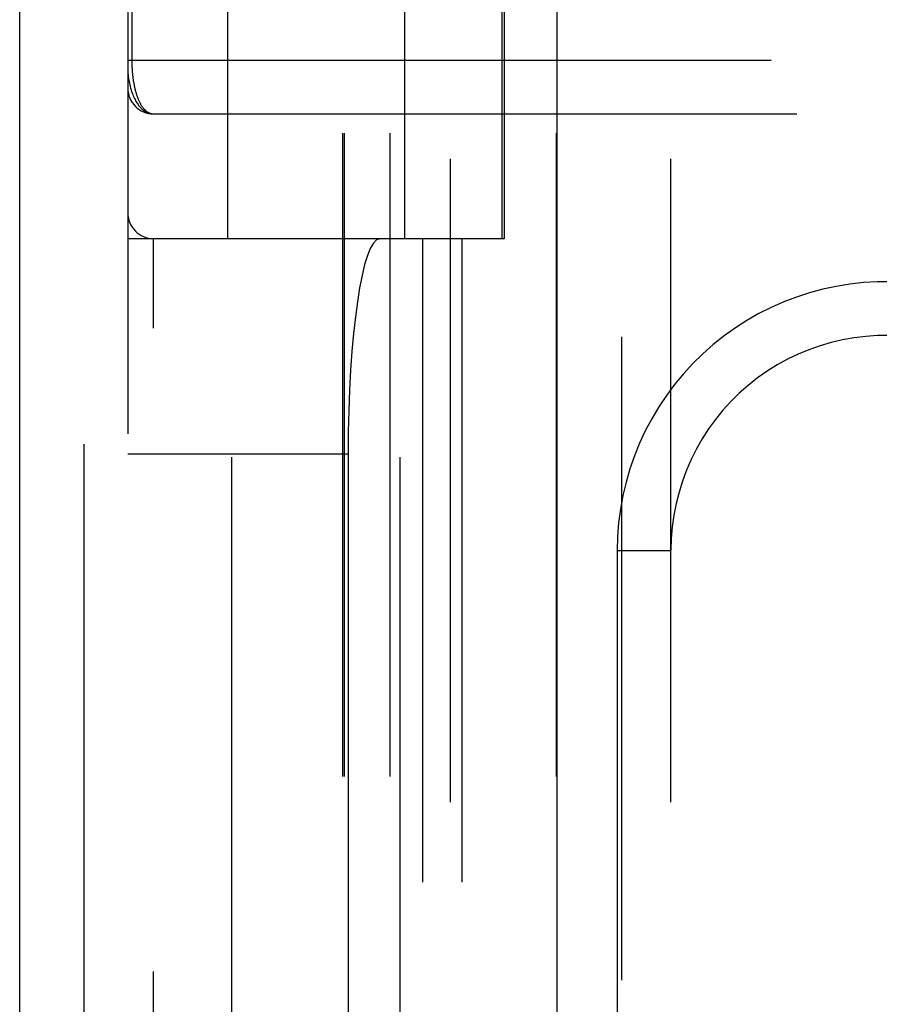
# Model space of a CAD drawing. Header units: inches. Extents: x 0 to 136, y 0 to 88.
# Tile 26 of 63: x 35.378 to 36.378, y 33.168 to 34.312. Entities that reach past the tile are written whole.
import ezdxf

# ---------------------------------------------------------------- set-up
doc = ezdxf.new("R2010")
doc.units = ezdxf.units.IN
doc.header["$LTSCALE"] = 7.48
doc.header["$MEASUREMENT"] = 0
doc.linetypes.add('HIDDEN', pattern=[0.2, 0.1, -0.1])
doc.layers.get('0').update_dxf_attribs({"linetype": 'CONTINUOUS'})
doc.layers.add('DEFAULT_2', color=8, linetype='HIDDEN')
doc.layers.add('DOOR_ASSEMBLY', color=7, linetype='CONTINUOUS')

msp = doc.modelspace()

# ---------------------------------------------------------------- linework, layer by layer
at = {"color": 3, "linetype": 'Continuous'}
msp.add_line((35.3783, 28.5826), (35.3783, 61.5864), dxfattribs=at)
at = {"layer": 'DEFAULT_2', "color": 8, "linetype": 'HIDDEN'}
msp.add_line((35.4533, 28.5826), (35.4533, 61.5864), dxfattribs=at)
at = {"layer": 'DOOR_ASSEMBLY', "color": 3, "linetype": 'Continuous'}
msp.add_line((36.0033, 28.7076), (36.0033, 58.3076), dxfattribs=at)
at = {"layer": 'DOOR_ASSEMBLY', "color": 8, "linetype": 'HIDDEN'}
for p, q in [((36.0783, 28.7076), (36.0783, 58.3076)), ((35.6248, 31.5596), (35.6248, 34.912)), ((35.8208, 31.5596), (35.8208, 34.912)), ((35.6198, 34.6036), (35.6198, 34.0576)), ((35.8258, 34.6036), (35.8258, 34.0576)), ((35.879, 31.9064), (35.879, 34.6089)), ((36.1355, 31.9064), (36.1355, 34.6089)), ((35.504, 34.5789), (35.504, 31.9364)), ((35.754, 31.9364), (35.754, 34.5789)), ((35.756, 31.9364), (35.756, 34.5789)), ((35.809, 31.9364), (35.809, 34.5789)), ((35.9392, 34.0576), (35.9392, 34.5789)), ((35.9415, 34.5789), (35.9415, 34.0576)), ((36.0026, 31.9364), (36.0026, 34.5789)), ((35.5086, 34.5464), (35.5086, 34.2643)), ((35.504, 34.2651), (36.4078, 34.2651)), ((35.534, 34.2026), (36.4078, 34.2026)), ((35.9415, 34.0576), (35.504, 34.0576)), ((35.534, 32.4576), (35.534, 34.0576)), ((35.8465, 34.0576), (35.8465, 32.4576)), ((35.8924, 34.0576), (35.8924, 32.4576)), ((35.504, 33.8076), (35.7602, 33.8076)), ((35.7602, 33.8076), (35.7602, 32.7076)), ((36.073, 33.6951), (36.073, 32.8201)), ((36.073, 33.6951), (36.1355, 33.6951))]:
    msp.add_line(p, q, dxfattribs=at)
for points in [[(35.5086, 34.2643), (35.5086, 34.2635), (35.5087, 34.2627), (35.5087, 34.2618), (35.5087, 34.261), (35.5087, 34.2602), (35.5087, 34.2594), (35.5088, 34.2585), (35.5088, 34.2577), (35.5088, 34.2569), (35.5089, 34.256), (35.5089, 34.2552), (35.509, 34.2543), (35.509, 34.2535), (35.5091, 34.2526), (35.5092, 34.2518), (35.5092, 34.2509), (35.5093, 34.2501), (35.5094, 34.2492), (35.5095, 34.2483), (35.5096, 34.2474), (35.5097, 34.2466), (35.5098, 34.2457), (35.5099, 34.2448), (35.51, 34.2439), (35.5102, 34.243), (35.5103, 34.2421), (35.5104, 34.2412), (35.5106, 34.2404), (35.5107, 34.2395), (35.5109, 34.2386), (35.511, 34.2377), (35.5112, 34.2368), (35.5114, 34.236), (35.5115, 34.2351), (35.5117, 34.2342), (35.5119, 34.2334), (35.5121, 34.2325), (35.5123, 34.2317), (35.5125, 34.2308), (35.5127, 34.23), (35.513, 34.2291), (35.5132, 34.2283), (35.5134, 34.2275), (35.5137, 34.2267), (35.5139, 34.2258), (35.5142, 34.225), (35.5144, 34.2242), (35.5147, 34.2234), (35.515, 34.2227), (35.5153, 34.2219), (35.5156, 34.2211), (35.5159, 34.2203), (35.5162, 34.2196), (35.5165, 34.2188), (35.5168, 34.2181), (35.5172, 34.2174), (35.5175, 34.2167), (35.5179, 34.216), (35.5182, 34.2153), (35.5186, 34.2146), (35.5189, 34.2139), (35.5193, 34.2133), (35.5197, 34.2126), (35.5201, 34.212), (35.5205, 34.2114), (35.5209, 34.2108), (35.5214, 34.2102), (35.5218, 34.2097), (35.5222, 34.2091), (35.5227, 34.2086), (35.5231, 34.2081), (35.5236, 34.2076), (35.5241, 34.2071), (35.5246, 34.2067), (35.5251, 34.2062), (35.5256, 34.2058), (35.5261, 34.2054), (35.5266, 34.2051), (35.5271, 34.2047), (35.5276, 34.2044), (35.5282, 34.2041), (35.5287, 34.2038), (35.5293, 34.2036), (35.5298, 34.2034), (35.5304, 34.2032), (35.531, 34.203), (35.5316, 34.2029), (35.5322, 34.2028), (35.5328, 34.2027), (35.5334, 34.2026), (35.534, 34.2026)], [(35.504, 34.2526), (35.504, 34.252), (35.5041, 34.2514), (35.5041, 34.2507), (35.5041, 34.25), (35.5042, 34.2493), (35.5043, 34.2484), (35.5043, 34.2476), (35.5044, 34.2466), (35.5046, 34.2455), (35.5047, 34.2444), (35.5049, 34.2431), (35.5052, 34.2417), (35.5055, 34.2402), (35.5058, 34.2385), (35.5062, 34.2367), (35.5067, 34.2348), (35.5072, 34.2327), (35.5078, 34.2307), (35.5084, 34.2288), (35.5091, 34.2269), (35.5097, 34.2252), (35.5104, 34.2236), (35.511, 34.2221), (35.5117, 34.2206), (35.5124, 34.2193), (35.5131, 34.218), (35.5138, 34.2168), (35.5145, 34.2157), (35.5152, 34.2146), (35.5159, 34.2136), (35.5166, 34.2126), (35.5173, 34.2117), (35.518, 34.2109), (35.5187, 34.2101), (35.5194, 34.2094), (35.5201, 34.2087), (35.5208, 34.208), (35.5215, 34.2074), (35.5222, 34.2069), (35.5229, 34.2063), (35.5237, 34.2059), (35.5244, 34.2054), (35.5251, 34.205), (35.5258, 34.2046), (35.5265, 34.2043), (35.5272, 34.204), (35.5279, 34.2037), (35.5286, 34.2035), (35.5293, 34.2033), (35.53, 34.2031), (35.5306, 34.2029), (35.5313, 34.2028), (35.532, 34.2027), (35.5327, 34.2027), (35.5334, 34.2026), (35.534, 34.2026)]]:
    msp.add_lwpolyline(points, dxfattribs=at)
for centre, radius, start, end in [((35.534, 34.2326), 0.03, 180, 269.9999), ((35.534, 34.0876), 0.03, 180, 270), ((36.3855, 33.6951), 0.3125, 85.9125, 180), ((36.3855, 33.6951), 0.25, 79.6658, 180)]:
    msp.add_arc(centre, radius, start, end, dxfattribs=at)
msp.add_ellipse((35.7969, 33.8076), major_axis=(0, 0.25), ratio=0.146965, start_param=0, end_param=1.570796, dxfattribs=at)

doc.saveas('drawing.dxf')
